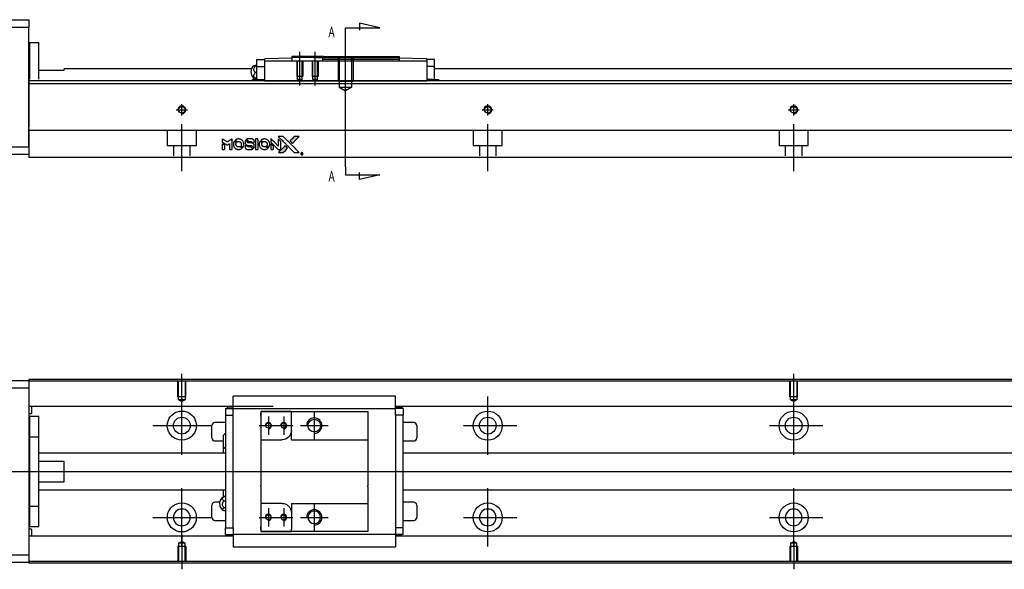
# Model space of a CAD drawing. Header units: millimetres. Extents: x -295 to 3135, y -1402 to 860.
# Tile 7 of 31: x -26 to 296, y -1041 to -862. Entities that reach past the tile are written whole.
import ezdxf
from ezdxf.lldxf.tags import DXFTag

# ---------------------------------------------------------------- set-up
doc = ezdxf.new("R2010")
doc.units = ezdxf.units.MM
doc.layers.get('0').update_dxf_attribs({"linetype": 'CONTINUOUS'})
doc.styles.add('CHN', font='Microsoft JhengHei.ttf')
tags = doc.linetypes.add('DASHED', pattern=[25.72, 12.86, -12.86]).pattern_tags.tags
tags[6:7] = [DXFTag(74, 4), DXFTag(75, 0), DXFTag(340, '0'), DXFTag(46, 0.0), DXFTag(50, 0.0), DXFTag(44, 0.0), DXFTag(45, 0.0)]
tags[4:5] = [DXFTag(74, 4), DXFTag(75, 0), DXFTag(340, '0'), DXFTag(46, 0.0), DXFTag(50, 0.0), DXFTag(44, 0.0), DXFTag(45, 0.0)]
tags = doc.linetypes.add('HIDDEN', pattern=[0.5, 0.25, -0.25]).pattern_tags.tags
tags[6:7] = [DXFTag(74, 4), DXFTag(75, 0), DXFTag(340, '0'), DXFTag(46, 0.0), DXFTag(50, 0.0), DXFTag(44, 0.0), DXFTag(45, 0.0)]
tags[4:5] = [DXFTag(74, 4), DXFTag(75, 0), DXFTag(340, '0'), DXFTag(46, 0.0), DXFTag(50, 0.0), DXFTag(44, 0.0), DXFTag(45, 0.0)]

# ---------------------------------------------------------------- blocks, each defined once
blk = doc.blocks.new('MosionX logo(完整正式版)')
h = blk.add_hatch(color=22)
h.dxf.hatch_style = 1
h.paths.add_polyline_path([(-1416, 1831), (-1517, 1831), (-1619, 1831), (-1707, 1742, 0.000288), (-1740, 1709, 0.000479), (-1769, 1680, 0.000013), (-1794, 1654, 0.197177), (-1794, 1654, 0.197497), (-1794, 1653, 0.00004), (-1779, 1638, 0.000834), (-1763, 1622, 0.000506), (-1744, 1603), (-1694, 1552), (-1555, 1692)])
h.paths.add_polyline_path([(-1892, 1355), (-1942, 1405, 0.000476), (-1962, 1424, 0.000789), (-1978, 1441, 0.000035), (-1993, 1455, 0.19758), (-1993, 1456, 0.198396), (-1994, 1455, 0.000019), (-2014, 1435, 0.000582), (-2036, 1413, 0.000351), (-2062, 1387, 0.000108), (-2174, 1275, 0.000692), (-2230, 1218, 0.000077), (-2269, 1179, 0.197527), (-2269, 1178, 0.410181), (-2269, 1177, 0.000493), (-2248, 1177, 0.002424), (-2219, 1177, 0.000529), (-2169, 1177), (-2070, 1177), (-1981, 1266)])
at = {"color": 22}
for points in [[(-4562, 1668), (-4562, 1603), (-4545, 1592, -0.000297), (-4534, 1586, -0.000037), (-4510, 1571, -0.000043), (-4482, 1554, -0.000036), (-4452, 1535, 0.000044), (-4422, 1517, 0.000063), (-4396, 1501, 0.000035), (-4374, 1488, 0.0009), (-4368, 1484), (-4360, 1479), (-4348, 1486, 0.001175), (-4342, 1490, 0.000208), (-4329, 1498, 0.000225), (-4315, 1506, 0.000203), (-4300, 1516, -0.000711), (-4286, 1525, -0.001119), (-4274, 1532, -0.000263), (-4263, 1539, -0.04589), (-4262, 1539, -0.519312), (-4261, 1539, -0.001914), (-4261, 1521, -0.003124), (-4260, 1493, -0.000285), (-4260, 1421), (-4260, 1303), (-4219, 1303, 0.001727), (-4189, 1303, 0.025279), (-4179, 1303, 0.073886), (-4173, 1305, 0.07426), (-4167, 1308, 0.03264), (-4166, 1310, 0.01784), (-4164, 1311, 0.017712), (-4163, 1313, 0.026854), (-4162, 1315), (-4160, 1319), (-4160, 1526), (-4159, 1733), (-4162, 1731, -0.004595), (-4163, 1730, -0.00016), (-4169, 1726, -0.000298), (-4177, 1722, -0.000208), (-4185, 1717, 0.000986), (-4210, 1701, 0.00025), (-4250, 1676, 0.000268), (-4292, 1650, 0.000436), (-4329, 1627, -0.002932), (-4341, 1619, -0.004718), (-4351, 1613, -0.001113), (-4360, 1608, -0.227179), (-4361, 1608, -0.045982), (-4362, 1608, -0.000145), (-4374, 1616, -0.000825), (-4387, 1624, -0.000517), (-4403, 1634, 0.000056), (-4458, 1668, 0.000289), (-4488, 1687, 0.000481), (-4511, 1701, 0.000418), (-4535, 1715), (-4562, 1732)], [(-4068, 1643, 0.064158), (-4094, 1594, 0.06356), (-4108, 1539, 0.064004), (-4107, 1483, 0.066747), (-4091, 1429, 0.04321), (-4073, 1396, 0.044737), (-4050, 1367, 0.044901), (-4021, 1342, 0.044184), (-3989, 1323, 0.026293), (-3965, 1313, 0.033344), (-3941, 1306, 0.033227), (-3917, 1303, 0.025815), (-3890, 1302, 0.023119), (-3864, 1304, 0.031044), (-3841, 1308, 0.031337), (-3819, 1315, 0.024258), (-3796, 1325, 0.015622), (-3788, 1329, 0.008495), (-3778, 1335, 0.008415), (-3769, 1341, 0.020814), (-3763, 1346), (-3760, 1348), (-3791, 1379, 0.002843), (-3814, 1403, 0.033917), (-3823, 1411, 0.087906), (-3831, 1414, 0.073302), (-3839, 1416, 0.022047), (-3843, 1415, 0.026465), (-3847, 1415, 0.022233), (-3851, 1414, 0.009985), (-3857, 1412, -0.039011), (-3876, 1407, -0.044398), (-3896, 1406, -0.045096), (-3915, 1408, -0.04265), (-3934, 1413, -0.071154), (-3961, 1428, -0.068827), (-3983, 1450, -0.068713), (-3998, 1476, -0.070507), (-4005, 1506, -0.028605), (-4006, 1519, -0.031418), (-4005, 1531, -0.031044), (-4002, 1544, -0.02668), (-3998, 1556, 0.038913), (-3996, 1564, 0.043732), (-3995, 1571, 0.047754), (-3995, 1578, 0.075756), (-3997, 1583, 0.07294), (-3999, 1586, 0.003456), (-4006, 1594, 0.005023), (-4017, 1605, 0.002422), (-4030, 1619, 0.000819), (-4042, 1631, 0.001349), (-4053, 1641, 0.0001), (-4062, 1650, 0.205335), (-4062, 1651, 0.219821), (-4063, 1650, 0.002494), (-4064, 1648, 0.007089), (-4066, 1646, 0.004494)], [(-3917, 1731, 0.024131), (-3935, 1728, 0.022344), (-3954, 1723, 0.021883), (-3972, 1717, 0.020884), (-3990, 1709, 0.010669), (-4000, 1703, 0.010389), (-4011, 1697, 0.010913), (-4020, 1692, 0.022227), (-4026, 1687), (-4029, 1685), (-3996, 1653, 0.002452), (-3984, 1640, 0.003628), (-3972, 1630, 0.001662), (-3963, 1621, 0.070159), (-3960, 1619, 0.047671), (-3958, 1618, 0.018624), (-3956, 1618, 0.017921), (-3953, 1617, 0.018804), (-3950, 1617, 0.018255), (-3946, 1617, 0.041312), (-3943, 1617, 0.037164), (-3939, 1618, 0.012342), (-3935, 1620, -0.015101), (-3924, 1624, -0.035998), (-3916, 1626, -0.033244), (-3907, 1627, -0.011249), (-3894, 1627, -0.004059), (-3883, 1627, -0.019693), (-3877, 1627, -0.027943), (-3872, 1626, -0.014411), (-3866, 1624, -0.033089), (-3851, 1619, -0.033887), (-3838, 1613, -0.034021), (-3825, 1604, -0.033942), (-3814, 1594, -0.02816), (-3804, 1582, -0.035032), (-3796, 1570, -0.035269), (-3790, 1557, -0.029196), (-3785, 1543, -0.037862), (-3782, 1526, -0.043657), (-3782, 1510, -0.043064), (-3784, 1494, -0.035184), (-3790, 1477, 0.033699), (-3792, 1470, 0.052815), (-3793, 1463, 0.059167), (-3793, 1456, 0.058972), (-3791, 1450, 0.059208), (-3788, 1445, 0.021125), (-3783, 1439, 0.008691), (-3773, 1429, 0.000851), (-3749, 1405, 0.001873), (-3736, 1393, 0.013884), (-3730, 1387, 0.022355), (-3726, 1385, 0.341453), (-3725, 1385, 0.073011), (-3722, 1388, 0.004587), (-3714, 1399, 0.00748), (-3707, 1411, 0.016837), (-3702, 1420, 0.028606), (-3692, 1443, 0.031352), (-3685, 1465, 0.031004), (-3681, 1489, 0.0268), (-3680, 1514, 0.026698), (-3681, 1541, 0.03002), (-3686, 1566, 0.030357), (-3693, 1590, 0.028554), (-3703, 1614, 0.062944), (-3732, 1658, 0.062206), (-3772, 1694, 0.062448), (-3819, 1719, 0.064355), (-3870, 1731, 0.017377), (-3880, 1731, 0.008369), (-3893, 1731, 0.008367), (-3907, 1731, 0.01757)], [(-3610, 1675, 0.023289), (-3616, 1665, 0.026845), (-3621, 1655, 0.026047), (-3626, 1644, 0.019751), (-3629, 1631, 0.013249), (-3631, 1624, 0.025169), (-3631, 1618, 0.016532), (-3632, 1611, 0.002937), (-3632, 1598, 0.003317), (-3632, 1586, 0.011808), (-3631, 1578, 0.01777), (-3631, 1572, 0.021476), (-3630, 1567, 0.04325), (-3623, 1544, 0.045753), (-3612, 1523, 0.04649), (-3598, 1505, 0.047672), (-3581, 1490, 0.025315), (-3573, 1485, 0.015208), (-3564, 1480, 0.01512), (-3554, 1476, 0.022488), (-3546, 1473, 0.027857), (-3532, 1469, 0.034138), (-3519, 1467, 0.014286), (-3499, 1467, 0.00124), (-3449, 1467, -0.00103), (-3418, 1467, -0.002552), (-3396, 1466, -0.001594), (-3379, 1466, -0.047676), (-3374, 1466, -0.085307), (-3367, 1463, -0.097789), (-3361, 1457, -0.085947), (-3357, 1450, -0.051339), (-3356, 1440, 0.014634), (-3355, 1436, 0.015028), (-3355, 1433, 0.014927), (-3354, 1430, 0.059415), (-3353, 1429, 0.070595), (-3351, 1425, 0.00028), (-3315, 1389, 0.000111), (-3279, 1352, 0.200239), (-3277, 1352, 0.268906), (-3276, 1352, 0.001866), (-3271, 1361, 0.007532), (-3267, 1370, 0.017818), (-3263, 1376, 0.013256), (-3261, 1383, 0.011636), (-3258, 1391, 0.011528), (-3256, 1399, 0.012303), (-3254, 1407, 0.0423), (-3252, 1419, 0.013657), (-3252, 1437, 0.013857), (-3252, 1455, 0.037428), (-3254, 1468, 0.014927), (-3256, 1477, 0.0122), (-3259, 1486, 0.012518), (-3262, 1494, 0.023062), (-3265, 1501, 0.065961), (-3281, 1525, 0.06055), (-3304, 1545, 0.059676), (-3331, 1559, 0.060497), (-3360, 1567, 0.025683), (-3367, 1567, 0.001528), (-3386, 1567, 0.002124), (-3410, 1568, 0.001173), (-3439, 1568, -0.000809), (-3490, 1568, -0.017164), (-3506, 1568, -0.063931), (-3514, 1570, -0.108429), (-3520, 1573, -0.052941), (-3523, 1577, -0.063675), (-3525, 1582, -0.050562), (-3526, 1587, -0.020337), (-3527, 1595, 0.009897), (-3528, 1599, 0.016482), (-3528, 1603, 0.019019), (-3529, 1606, 0.06043), (-3530, 1608, 0.076267), (-3533, 1613, 0.00054), (-3566, 1646, 0.000307), (-3601, 1680, 0.142594), (-3604, 1681, 0.232419), (-3604, 1681, 0.022995), (-3606, 1680, 0.024627), (-3608, 1678, 0.015407)], [(-3516, 1731, 0.018538), (-3522, 1730, 0.010695), (-3530, 1729, 0.01068), (-3538, 1727, 0.017678), (-3544, 1725, 0.013849), (-3551, 1722, 0.011814), (-3559, 1719, 0.004513), (-3566, 1716, 0.290035), (-3566, 1715, 0.196418), (-3566, 1714, 0.000124), (-3554, 1702, 0.001477), (-3540, 1688, 0.000898), (-3524, 1671), (-3481, 1629), (-3427, 1628, -0.001471), (-3387, 1628, -0.028714), (-3374, 1627, -0.097073), (-3367, 1625, -0.084199), (-3361, 1620, -0.042698), (-3359, 1616, -0.053912), (-3357, 1612, -0.051004), (-3356, 1608, -0.032967), (-3355, 1602, 0.00807), (-3355, 1600, 0.003023), (-3355, 1596, 0.002994), (-3355, 1592, 0.003629), (-3355, 1588), (-3354, 1579), (-3313, 1579, 0.001618), (-3293, 1579, 0.005206), (-3280, 1579, 0.00535), (-3271, 1579, 0.060675), (-3268, 1580, 0.048484), (-3266, 1581, 0.02389), (-3264, 1582, 0.022812), (-3261, 1584, 0.02462), (-3259, 1586, 0.061781), (-3255, 1591, 0.080179), (-3253, 1596, 0.048561), (-3252, 1604, 0.010021), (-3251, 1619, 0.016602), (-3252, 1638, 0.031409), (-3254, 1653, 0.036474), (-3258, 1666, 0.03439), (-3263, 1679, 0.065928), (-3277, 1699, 0.069066), (-3296, 1715, 0.065697), (-3319, 1725, 0.051559), (-3346, 1731, 0.020904), (-3360, 1731, 0.000451), (-3431, 1731, 0.000419), (-3502, 1732, 0.022759)], [(-3202, 1517), (-3202, 1303), (-3160, 1303), (-3118, 1303), (-3113, 1306, 0.071429), (-3109, 1309, 0.054799), (-3105, 1313, 0.053585), (-3102, 1318, 0.060698), (-3101, 1323, 0.033975), (-3100, 1332, 0.000112), (-3100, 1441, 0.000726), (-3100, 1548, 0.001084), (-3101, 1641), (-3102, 1732), (-3152, 1732), (-3202, 1732)], [(-3011, 1643, 0.018008), (-3017, 1634, 0.009842), (-3023, 1622, 0.009807), (-3030, 1610, 0.015716), (-3035, 1599, 0.048467), (-3047, 1561, 0.045841), (-3052, 1520, 0.046006), (-3049, 1479, 0.049638), (-3039, 1441, 0.064819), (-3012, 1391, 0.06695), (-2974, 1350, 0.066691), (-2926, 1320, 0.063505), (-2872, 1304, 0.03135), (-2858, 1302, 0.010439), (-2837, 1302, 0.010391), (-2817, 1302, 0.032408), (-2803, 1304, 0.015696), (-2787, 1307, 0.018095), (-2771, 1312, 0.018551), (-2757, 1317, 0.018352), (-2743, 1323, 0.015568), (-2733, 1328, 0.009832), (-2723, 1334, 0.009795), (-2713, 1341, 0.023727), (-2706, 1346), (-2703, 1348), (-2734, 1379, 0.001528), (-2751, 1397, 0.010022), (-2760, 1406, 0.019586), (-2766, 1411, 0.061865), (-2771, 1413, 0.055054), (-2777, 1415, 0.061607), (-2784, 1416, 0.048725), (-2792, 1415, 0.020221), (-2802, 1412, -0.017722), (-2813, 1409, -0.02685), (-2822, 1407, -0.02759), (-2832, 1406, -0.020233), (-2843, 1406, -0.04793), (-2864, 1409, -0.048386), (-2883, 1416, -0.047866), (-2901, 1426, -0.044964), (-2917, 1440, -0.04333), (-2931, 1457, -0.050921), (-2941, 1475, -0.051473), (-2946, 1495, -0.0459), (-2948, 1516, -0.019014), (-2948, 1526, -0.024114), (-2947, 1535, -0.025081), (-2945, 1544, -0.023892), (-2942, 1553, 0.008624), (-2939, 1560, 0.026486), (-2938, 1564, 0.035074), (-2937, 1568, 0.02756), (-2937, 1573, 0.087163), (-2939, 1580, 0.073291), (-2942, 1587, 0.028074), (-2951, 1596, 0.002594), (-2973, 1619), (-3005, 1651)], [(-2860, 1730, 0.023681), (-2878, 1728, 0.022402), (-2896, 1723, 0.021929), (-2914, 1717, 0.020503), (-2931, 1709, 0.013745), (-2941, 1704, 0.009767), (-2952, 1698, 0.009658), (-2962, 1691, 0.027804), (-2968, 1687), (-2971, 1685), (-2939, 1653, 0.002053), (-2924, 1638, 0.006738), (-2914, 1628, 0.007826), (-2907, 1622, 0.063909), (-2903, 1619, 0.061532), (-2897, 1617, 0.068674), (-2891, 1617, 0.052072), (-2885, 1618, 0.019648), (-2875, 1621, -0.018366), (-2864, 1624, -0.0288), (-2854, 1626, -0.029061), (-2844, 1627, -0.019155), (-2832, 1627, -0.053809), (-2807, 1624, -0.058833), (-2784, 1615, -0.058566), (-2764, 1601, -0.052525), (-2746, 1582, -0.044733), (-2737, 1566, -0.040573), (-2729, 1547, -0.041123), (-2725, 1529, -0.04951), (-2725, 1511, -0.017369), (-2725, 1502, -0.024255), (-2727, 1495, -0.023787), (-2729, 1487, -0.015798), (-2732, 1479, 0.010631), (-2734, 1474, 0.033653), (-2735, 1470, 0.037806), (-2736, 1467, 0.016307), (-2736, 1462, 0.068179), (-2734, 1453, 0.095747), (-2731, 1446, 0.033418), (-2722, 1436, 0.002133), (-2695, 1409, 0.001452), (-2680, 1395, 0.012393), (-2673, 1388, 0.020479), (-2668, 1385, 0.344362), (-2667, 1385, 0.074287), (-2663, 1388, 0.005454), (-2656, 1400, 0.008391), (-2649, 1412, 0.017097), (-2643, 1422, 0.027375), (-2635, 1442, 0.02835), (-2628, 1463, 0.027723), (-2624, 1485, 0.023913), (-2623, 1509, 0.027047), (-2623, 1537, 0.031685), (-2627, 1563, 0.032425), (-2634, 1588, 0.031013), (-2644, 1612, 0.037914), (-2661, 1641, 0.040153), (-2682, 1667, 0.039834), (-2707, 1688, 0.036173), (-2736, 1707, 0.040752), (-2765, 1719, 0.035885), (-2796, 1728, 0.035491), (-2828, 1731, 0.037615)], [(-2572, 1669), (-2572, 1604), (-2422, 1453), (-2271, 1303), (-2229, 1303, 0.0008), (-2202, 1303, 0.010795), (-2192, 1303, 0.030495), (-2186, 1304, 0.080372), (-2183, 1305, 0.03816), (-2179, 1308, 0.041799), (-2176, 1310, 0.042486), (-2174, 1314, 0.042078), (-2172, 1317, 0.099276), (-2170, 1322, 0.003302), (-2170, 1343, 0.002586), (-2170, 1380, 0.000204), (-2170, 1477), (-2170, 1633), (-2221, 1683), (-2271, 1733), (-2271, 1583), (-2272, 1433), (-2419, 1582, 0.000253), (-2476, 1639, 0.000412), (-2524, 1687, 0.000041), (-2567, 1730, 0.041338), (-2570, 1732), (-2572, 1734)], [(-2150, 1708, -0.000056), (-2089, 1647, -0.000021), (-2004, 1562, -0.000021), (-1911, 1469, -0.000025), (-1823, 1381), (-1619, 1177), (-1518, 1177), (-1417, 1177), (-1553, 1315, 0.000274), (-1619, 1381, 0.000123), (-1705, 1467, 0.000121), (-1797, 1559, 0.000165), (-1879, 1641), (-2068, 1831), (-2170, 1831), (-2272, 1831)], [(-1707, 1742, 0.000288), (-1740, 1709, 0.000479), (-1769, 1680, 0.000013), (-1794, 1654, 0.197177), (-1794, 1654, 0.197497), (-1794, 1653, 0.00004), (-1779, 1638, 0.000836), (-1763, 1622, 0.000505), (-1744, 1603), (-1694, 1552), (-1555, 1692), (-1416, 1831), (-1517, 1831), (-1619, 1831)], [(-4562, 1417), (-4562, 1303), (-4521, 1303, 0.000842), (-4494, 1303, 0.010591), (-4484, 1303, 0.028995), (-4479, 1303, 0.069543), (-4475, 1305, 0.051063), (-4471, 1307, 0.039932), (-4468, 1310, 0.039414), (-4465, 1314, 0.045845), (-4462, 1318, 0.094811), (-4461, 1322, 0.007124), (-4461, 1333, 0.004713), (-4461, 1352, 0.000534), (-4461, 1395), (-4461, 1469), (-4471, 1475, 0.000828), (-4502, 1494, 0.000879), (-4532, 1513, 0.000048), (-4561, 1530, 0.137596), (-4562, 1531, 0.413028), (-4562, 1530, 0.000016), (-4562, 1497, 0.000623), (-4562, 1460, 0.000374)], [(-3615, 1454, 0.065483), (-3620, 1451, 0.053271), (-3625, 1447, 0.052018), (-3628, 1443, 0.0556), (-3631, 1437, 0.036839), (-3632, 1434, 0.026922), (-3632, 1430, 0.016905), (-3633, 1424, 0.004317), (-3633, 1416, 0.016369), (-3632, 1397, 0.029936), (-3630, 1382, 0.03418), (-3627, 1369, 0.031327), (-3621, 1356, 0.046935), (-3612, 1340, 0.054053), (-3600, 1327, 0.053701), (-3585, 1317, 0.045364), (-3568, 1309, 0.032479), (-3552, 1305, 0.03386), (-3537, 1303, 0.013578), (-3512, 1303, 0.001155), (-3450, 1303, 0.000413), (-3396, 1303, 0.005008), (-3375, 1304, 0.013199), (-3364, 1304, 0.033956), (-3355, 1305, 0.013909), (-3347, 1308, 0.010864), (-3337, 1310, 0.010938), (-3329, 1313, 0.028702), (-3323, 1316), (-3318, 1318), (-3362, 1362), (-3405, 1406), (-3455, 1406, -0.001504), (-3477, 1406, -0.00328), (-3493, 1406, -0.001901), (-3506, 1406, -0.061333), (-3510, 1407, -0.063621), (-3514, 1409, -0.048633), (-3518, 1412, -0.046769), (-3522, 1415, -0.047961), (-3525, 1420, -0.02678), (-3526, 1424, -0.050957), (-3527, 1427, -0.029398), (-3528, 1431, -0.00401), (-3528, 1441), (-3529, 1456), (-3569, 1456, 0.001061), (-3593, 1456, 0.009147), (-3604, 1455, 0.020721), (-3611, 1455, 0.051619)], [(-2572, 1416), (-2572, 1303), (-2530, 1303), (-2488, 1303), (-2483, 1306, 0.03146), (-2480, 1308, 0.026444), (-2478, 1310, 0.026444), (-2476, 1312, 0.031457), (-2475, 1314), (-2472, 1319), (-2471, 1375), (-2471, 1431), (-2521, 1481, 0.000745), (-2540, 1499, 0.001228), (-2556, 1515, 0.000087), (-2571, 1529, 0.195134), (-2571, 1530, 0.412117), (-2572, 1529, 0.000048), (-2572, 1496, 0.00109), (-2572, 1460, 0.000653)], [(-2062, 1387, 0.000108), (-2174, 1275, 0.000692), (-2230, 1218, 0.000077), (-2269, 1179, 0.197527), (-2269, 1178, 0.410182), (-2269, 1177, 0.000493), (-2248, 1177, 0.002424), (-2219, 1177, 0.000529), (-2170, 1177), (-2070, 1177), (-1981, 1266), (-1892, 1355), (-1942, 1405, 0.000476), (-1962, 1424, 0.000789), (-1978, 1441, 0.000035), (-1993, 1455, 0.19758), (-1993, 1456, 0.198396), (-1994, 1455, 0.000019), (-2014, 1435, 0.000582), (-2036, 1413, 0.000351)], [(-1319, 1173, 0.082374), (-1332, 1167, 0.083404), (-1342, 1157, 0.082663), (-1349, 1145, 0.07897), (-1351, 1130, 0.084941), (-1349, 1114, 0.08953), (-1341, 1100, 0.090743), (-1329, 1090, 0.090193), (-1313, 1085, 0.10067), (-1296, 1085, 0.099454), (-1281, 1093, 0.097736), (-1269, 1106, 0.09365), (-1263, 1122, 0.07584), (-1263, 1135, 0.068415), (-1267, 1148, 0.068328), (-1274, 1159, 0.075277), (-1283, 1168, 0.059367), (-1291, 1172, 0.048986), (-1300, 1174, 0.048519), (-1310, 1174, 0.055347)], [(-1325, 1129), (-1325, 1104), (-1322, 1104), (-1319, 1104), (-1319, 1114), (-1319, 1125), (-1313, 1125), (-1306, 1126), (-1302, 1119, -0.003356), (-1300, 1116, -0.002757), (-1298, 1113, -0.002784), (-1296, 1110, -0.007382), (-1295, 1108, 0.019487), (-1294, 1105, 0.098302), (-1293, 1104, 0.116932), (-1291, 1104, 0.032798), (-1289, 1104), (-1285, 1104), (-1288, 1108, 0.005748), (-1289, 1111, 0.002522), (-1291, 1114, 0.002495), (-1293, 1117, 0.00334), (-1295, 1120), (-1299, 1126), (-1296, 1128, 0.066516), (-1292, 1130, 0.085926), (-1290, 1133, 0.082934), (-1289, 1137, 0.05747), (-1289, 1141, 0.023576), (-1289, 1144, 0.043538), (-1289, 1146, 0.050891), (-1290, 1148, 0.049897), (-1291, 1149, 0.067884), (-1295, 1152, 0.077412), (-1298, 1154, 0.049266), (-1304, 1154, 0.012208), (-1313, 1155), (-1325, 1155)], [(-1298, 1147, -0.120545), (-1296, 1144, -0.09136), (-1295, 1141, -0.087576), (-1296, 1137, -0.098026), (-1297, 1134, -0.079907), (-1299, 1133, -0.087697), (-1300, 1132, -0.041371), (-1303, 1132, -0.005557), (-1309, 1132), (-1319, 1131), (-1319, 1140), (-1319, 1149), (-1310, 1149, -0.007471), (-1305, 1149, -0.035301), (-1302, 1148, -0.060486), (-1300, 1148, -0.063546)]]:
    blk.add_lwpolyline(points, format="xyb", close=True, dxfattribs=at)

msp = doc.modelspace()

# ---------------------------------------------------------------- linework, layer by layer
at = {"linetype": 'Continuous'}
for p, q in [((-81.71, -861.65), (-22.71, -861.65)), ((-22.71, -861.65), (-22.71, -864.15)), ((-22.71, -864.15), (-81.71, -864.15)), ((-22.71, -903.15), (-22.71, -864.15)), ((-22.41, -869.15), (-19.41, -869.15)), ((-22.41, -881.1), (-22.41, -869.15)), ((-22.41, -869.15), (-19.41, -869.15)), ((-22.41, -881.1), (-22.41, -869.15)), ((-19.41, -881.1), (-19.41, -869.15)), ((-19.41, -881.1), (-19.41, -869.15)), ((-22.41, -872.4), (-22.71, -872.4)), ((-22.41, -872.4), (-22.71, -872.4)), ((51.84, -876.9), (51.84, -874.7)), ((51.84, -874.7), (54.34, -874.7)), ((54.34, -874.7), (54.34, -874.63)), ((54.34, -874.7), (54.34, -875.2)), ((54.34, -875.2), (54.34, -879.7)), ((107.34, -875.2), (54.34, -875.2)), ((63.34, -874.2), (54.53, -874.43)), ((73.64, -873.7), (63.34, -873.7)), ((63.34, -874), (63.34, -873.7)), ((63.34, -874.2), (63.34, -874)), ((70.34, -874), (63.34, -874)), ((63.34, -875.2), (63.34, -874.2)), ((70.34, -874), (73.34, -874)), ((73.64, -873.7), (73.34, -874)), ((73.34, -874.7), (73.34, -874)), ((98.34, -874.7), (73.34, -874.7)), ((73.34, -875.2), (73.34, -874.7)), ((73.64, -873.7), (98.34, -873.7)), ((98.34, -873.7), (98.34, -874.7)), ((107.14, -874.43), (98.34, -874.2)), ((98.34, -874.7), (98.34, -875.2)), ((107.34, -874.63), (107.34, -874.7)), ((107.34, -874.7), (107.34, -875.2)), ((109.84, -874.7), (107.34, -874.7)), ((107.34, -875.2), (107.34, -879.7)), ((109.84, -876.9), (109.84, -874.7)), ((-19.41, -878.15), (-11.21, -878.15)), ((50.05, -877.7), (-11.21, -877.7)), ((-11.21, -878.15), (-11.21, -877.7)), ((51.38, -876.59), (51.84, -876.59)), ((51.84, -876.83), (51.38, -876.83)), ((51.84, -876.9), (54.34, -876.9)), ((51.84, -880.2), (51.84, -876.9)), ((107.34, -876.9), (107.34, -880.17)), ((109.84, -876.9), (107.34, -876.9)), ((109.84, -880.2), (109.84, -876.9)), ((377.29, -877.7), (109.84, -877.7)), ((110.11, -877.7), (109.84, -877.7)), ((76.54, -881.65), (-22.71, -881.65)), ((50.45, -881.2), (50.34, -881.2)), ((50.34, -881.65), (50.34, -881.2)), ((52.15, -881.2), (50.45, -881.2)), ((50.45, -881.2), (50.45, -881.65)), ((51.84, -878.93), (51.38, -878.93)), ((51.84, -880.81), (51.38, -880.81)), ((51.84, -881.2), (51.84, -880.2)), ((52.15, -881.2), (54.34, -881.2)), ((52.15, -881.2), (52.15, -881.65)), ((54.34, -879.7), (54.34, -881.46)), ((54.34, -881.46), (54.34, -881.63)), ((54.34, -881.63), (107.34, -881.63)), ((54.34, -881.63), (54.34, -881.65)), ((377.29, -881.65), (76.54, -881.65)), ((107.34, -880.17), (107.34, -881.46)), ((109.18, -881.2), (107.34, -881.2)), ((107.34, -881.46), (107.34, -881.62)), ((107.34, -881.63), (107.34, -881.65)), ((109.18, -881.2), (111.22, -881.2)), ((109.18, -881.2), (109.18, -881.65)), ((109.84, -881.2), (109.84, -880.2)), ((111.22, -881.2), (111.34, -881.2)), ((111.22, -881.2), (111.22, -881.65)), ((111.34, -881.65), (111.34, -881.2)), ((377.29, -882.65), (-22.71, -882.65)), ((-22.71, -897.3), (-22.71, -904.1)), ((72.38, -897.85), (-22.71, -897.85)), ((377.29, -897.85), (72.38, -897.85)), ((-37.71, -903.15), (-22.71, -903.15)), ((-22.71, -904.1), (-22.71, -906.65)), ((-22.71, -905.65), (-37.71, -905.65)), ((70.13, -906.65), (-22.71, -906.65)), ((377.29, -906.65), (70.13, -906.65)), ((-81.71, -979.56), (-22.71, -979.56)), ((59.43, -979.27), (-22.71, -979.27)), ((-22.71, -979.27), (-22.71, -979.56)), ((-22.71, -979.56), (-22.71, -982.06)), ((59.3, -979.77), (-22.71, -979.77)), ((477.29, -979.77), (59.3, -979.77)), ((477.29, -979.27), (59.43, -979.27)), ((-22.71, -982.06), (-81.71, -982.06)), ((-22.71, -982.06), (-22.71, -1036.56)), ((44.09, -988.41), (44.09, -984.71)), ((97.09, -984.71), (44.09, -984.71)), ((97.09, -984.71), (44.09, -984.71)), ((97.09, -984.84), (97.09, -984.71)), ((97.09, -988.41), (97.09, -984.84)), ((57.16, -988.09), (-22.71, -988.09)), ((-21.71, -990.18), (-21.71, -988.09)), ((44.09, -988.09), (40.72, -988.09)), ((42.24, -988.54), (42.24, -988.09)), ((477.29, -988.09), (97.09, -988.09)), ((100.45, -988.09), (97.09, -988.09)), ((99.27, -988.44), (99.27, -988.09)), ((-22.71, -990.38), (-21.91, -990.38)), ((-19.41, -991.31), (-22.41, -991.31)), ((-19.41, -991.31), (-22.41, -991.31)), ((-22.41, -998), (-22.41, -991.31)), ((-22.41, -998), (-22.41, -991.31)), ((-19.41, -998), (-19.41, -991.31)), ((-19.41, -998), (-19.41, -991.31)), ((41.59, -988.74), (41.59, -990.94)), ((41.59, -988.74), (44.09, -988.74)), ((41.59, -990.94), (44.09, -990.94)), ((41.59, -990.94), (41.59, -1027.69)), ((42.24, -988.54), (44.09, -988.54)), ((44.09, -988.74), (44.09, -988.41)), ((44.09, -989.74), (44.09, -988.74)), ((44.09, -988.74), (97.09, -988.74)), ((44.09, -990.94), (44.09, -989.74)), ((44.09, -991.42), (44.09, -990.94)), ((44.09, -991.42), (44.09, -990.98)), ((53.09, -989.74), (53.09, -991.24)), ((63.09, -989.74), (53.09, -989.74)), ((53.09, -989.74), (63.09, -989.74)), ((53.09, -991.24), (53.09, -990.24)), ((53.09, -991.24), (53.09, -998.92)), ((63.09, -989.74), (88.09, -989.74)), ((63.09, -990.44), (63.09, -989.74)), ((63.09, -995.92), (63.09, -990.44)), ((88.09, -989.74), (88.09, -990.74)), ((88.09, -990.74), (88.09, -998.62)), ((97.09, -988.74), (97.09, -988.41)), ((99.27, -988.44), (97.09, -988.44)), ((99.59, -988.74), (97.09, -988.74)), ((97.09, -989.74), (97.09, -988.74)), ((97.09, -990.94), (97.09, -989.74)), ((97.09, -990.94), (97.09, -991.42)), ((99.59, -990.94), (97.09, -990.94)), ((97.09, -990.98), (97.09, -991.42)), ((99.59, -988.74), (99.59, -990.94)), ((99.59, -1027.69), (99.59, -990.94)), ((37.09, -998.31), (37.09, -994.31)), ((41.59, -993.31), (38.09, -993.31)), ((44.09, -1027.21), (44.09, -991.42)), ((97.09, -991.42), (97.09, -1027.21)), ((103.09, -993.31), (99.59, -993.31)), ((104.09, -994.31), (104.09, -998.31)), ((40.94, -1001.23), (40.94, -997.38)), ((63.09, -998.92), (63.09, -995.92)), ((-22.41, -998.56), (-22.71, -998.56)), ((-22.41, -998.56), (-22.71, -998.56)), ((-22.41, -1020.63), (-22.41, -998)), ((-22.41, -998), (-19.41, -998)), ((-22.41, -1020.63), (-22.41, -998)), ((-19.41, -1020.63), (-19.41, -998)), ((-19.41, -1020.63), (-19.41, -998)), ((38.09, -999.31), (40.94, -999.31)), ((53.09, -998.92), (53.09, -1004.31)), ((53.09, -998.92), (60.09, -998.92)), ((63.09, -998.92), (88.09, -998.92)), ((88.09, -998.62), (88.09, -998.92)), ((88.09, -998.92), (88.09, -1004.31)), ((99.59, -999.31), (103.09, -999.31)), ((41.59, -1003.31), (-19.41, -1003.31)), ((40.94, -1003.31), (40.94, -1001.23)), ((40.94, -1003.31), (40.94, -1001.23)), ((40.94, -1003.31), (40.94, -1001.23)), ((477.29, -1003.31), (99.59, -1003.31)), ((-11.21, -1006), (-19.41, -1006)), ((-11.21, -1012.63), (-11.21, -1006)), ((53.09, -1004.31), (53.09, -1004.61)), ((53.09, -1004.61), (53.09, -1014.01)), ((88.09, -1004.31), (88.09, -1004.61)), ((88.09, -1004.61), (88.09, -1014.01)), ((-19.41, -1012.63), (-11.21, -1012.63)), ((-19.41, -1015.31), (41.59, -1015.31)), ((40.94, -1017.64), (40.94, -1015.31)), ((53.09, -1014.31), (53.09, -1014.01)), ((53.09, -1014.31), (53.09, -1019.71)), ((88.09, -1014.31), (88.09, -1014.01)), ((88.09, -1014.31), (88.09, -1019.71)), ((99.59, -1015.31), (477.29, -1015.31)), ((-22.71, -1020.06), (-22.41, -1020.06)), ((-22.71, -1020.06), (-22.41, -1020.06)), ((39.64, -1019.31), (38.09, -1019.31)), ((41.59, -1017.52), (41.13, -1017.52)), ((41.13, -1018.87), (41.59, -1018.87)), ((60.09, -1019.71), (53.09, -1019.71)), ((53.09, -1019.71), (53.09, -1027.39)), ((63.09, -1019.71), (63.09, -1022.71)), ((63.09, -1019.71), (88.09, -1019.71)), ((88.09, -1020.01), (88.09, -1019.71)), ((88.09, -1020.01), (88.09, -1027.89)), ((103.09, -1019.31), (99.59, -1019.31)), ((-22.41, -1020.63), (-19.41, -1020.63)), ((-22.41, -1027.31), (-22.41, -1020.63)), ((-22.41, -1027.31), (-22.41, -1020.63)), ((-19.41, -1027.31), (-19.41, -1020.63)), ((-19.41, -1027.31), (-19.41, -1020.63)), ((37.09, -1024.31), (37.09, -1020.31)), ((41.59, -1021.17), (41.13, -1021.17)), ((41.59, -1022.11), (41.13, -1022.11)), ((63.09, -1022.71), (63.09, -1028.19)), ((104.09, -1020.31), (104.09, -1024.31)), ((38.09, -1025.31), (41.59, -1025.31)), ((99.59, -1025.31), (103.09, -1025.31)), ((-21.91, -1028.15), (-22.71, -1028.15)), ((-22.41, -1027.31), (-19.41, -1027.31)), ((-22.41, -1027.31), (-19.41, -1027.31)), ((-21.71, -1030.44), (-21.71, -1028.35)), ((41.59, -1029.89), (41.59, -1027.69)), ((41.59, -1027.69), (44.09, -1027.69)), ((41.59, -1029.89), (44.09, -1029.89)), ((44.09, -1027.69), (44.09, -1027.21)), ((44.09, -1027.65), (44.09, -1027.21)), ((44.09, -1027.69), (44.09, -1028.89)), ((44.09, -1028.89), (44.09, -1029.89)), ((44.09, -1029.89), (44.09, -1030.22)), ((97.09, -1029.89), (44.09, -1029.89)), ((53.09, -1027.39), (53.09, -1028.89)), ((53.09, -1028.39), (53.09, -1027.39)), ((53.09, -1028.89), (63.09, -1028.89)), ((63.09, -1028.89), (53.09, -1028.89)), ((63.09, -1028.89), (63.09, -1028.19)), ((88.09, -1028.89), (63.09, -1028.89)), ((88.09, -1027.89), (88.09, -1028.89)), ((97.09, -1027.21), (97.09, -1027.65)), ((97.09, -1027.21), (97.09, -1027.69)), ((97.09, -1027.69), (97.09, -1028.89)), ((99.59, -1027.69), (97.09, -1027.69)), ((97.09, -1028.89), (97.09, -1029.89)), ((99.59, -1029.89), (97.09, -1029.89)), ((97.09, -1029.89), (97.09, -1030.22)), ((99.59, -1029.89), (99.59, -1027.69)), ((44.09, -1030.44), (-22.71, -1030.44)), ((44.09, -1030.44), (41.05, -1030.44)), ((41.9, -1030.19), (44.09, -1030.19)), ((41.9, -1030.19), (41.9, -1030.44)), ((44.09, -1030.22), (44.09, -1033.79)), ((98.93, -1030.09), (97.09, -1030.09)), ((97.09, -1030.22), (97.09, -1033.79)), ((477.29, -1030.44), (97.09, -1030.44)), ((100.13, -1030.44), (97.09, -1030.44)), ((98.93, -1030.09), (98.93, -1030.44)), ((44.09, -1033.79), (44.09, -1033.92)), ((44.09, -1033.92), (97.09, -1033.92)), ((44.09, -1033.92), (97.09, -1033.92)), ((97.09, -1033.79), (97.09, -1033.92)), ((-81.71, -1036.56), (-22.71, -1036.56)), ((-22.71, -1039.06), (-81.71, -1039.06)), ((-22.71, -1036.56), (-22.71, -1039.06)), ((44.17, -1038.77), (-22.71, -1038.77)), ((-22.71, -1039.06), (-22.71, -1039.27)), ((44.04, -1039.27), (-22.71, -1039.27)), ((477.29, -1039.27), (44.04, -1039.27)), ((477.29, -1038.77), (44.17, -1038.77))]:
    msp.add_line(p, q, dxfattribs=at)
for p, q in [((80.84, -864.26), (91.99, -864.26)), ((80.84, -866.9), (80.84, -864.26)), ((91.99, -864.26), (85.4, -862.83)), ((85.4, -862.83), (85.4, -865.06)), ((80.84, -909.77), (80.84, -866.9)), ((65.84, -883.2), (65.84, -872.2)), ((70.84, -883.2), (70.84, -872.2)), ((80.84, -886.7), (80.84, -870.7)), ((80.84, -909.77), (80.84, -912.4)), ((80.84, -912.4), (91.99, -912.4)), ((85.4, -913.84), (85.4, -911.61)), ((91.99, -912.4), (85.4, -913.84)), ((27.29, -988.48), (27.29, -977.36)), ((227.29, -986.48), (227.29, -977.36)), ((27.29, -1003.84), (27.29, -984.79)), ((127.29, -1003.84), (127.29, -984.79)), ((227.29, -1003.84), (227.29, -984.79)), ((55.59, -991.31), (55.59, -997.31)), ((60.59, -991.31), (60.59, -997.31)), ((70.59, -989.81), (70.59, -998.81)), ((17.76, -994.31), (36.81, -994.31)), ((52.59, -994.31), (58.59, -994.31)), ((57.59, -994.31), (63.59, -994.31)), ((66.09, -994.31), (75.09, -994.31)), ((119.34, -994.31), (136.81, -994.31)), ((219.34, -994.31), (236.81, -994.31)), ((-61.71, -1009.31), (51.72, -1009.31)), ((51.72, -1009.31), (493.29, -1009.31)), ((27.29, -1033.84), (27.29, -1014.79)), ((127.29, -1033.84), (127.29, -1014.79)), ((227.29, -1033.84), (227.29, -1014.79)), ((70.59, -1019.81), (70.59, -1028.81)), ((55.59, -1021.31), (55.59, -1027.31)), ((60.59, -1021.31), (60.59, -1027.31)), ((17.76, -1024.31), (36.81, -1024.31)), ((52.59, -1024.31), (58.59, -1024.31)), ((57.59, -1024.31), (63.59, -1024.31)), ((66.09, -1024.31), (75.09, -1024.31)), ((119.34, -1024.31), (136.81, -1024.31)), ((219.34, -1024.31), (236.81, -1024.31)), ((27.29, -1030.15), (27.29, -1041.27)), ((227.29, -1032.15), (227.29, -1041.27))]:
    msp.add_line(p, q)
at = {"linetype": 'DASHED'}
for p, q in [((51.84, -874.7), (51.84, -874.7)), ((54.34, -874.7), (54.34, -874.7)), ((54.34, -874.8), (54.34, -874.8)), ((54.34, -875.2), (54.34, -876.9)), ((107.34, -874.7), (107.34, -874.7)), ((107.34, -874.8), (107.34, -874.8)), ((107.34, -875.2), (107.34, -876.9)), ((109.84, -874.7), (109.84, -874.7)), ((-22.71, -881.1), (-22.71, -882.1)), ((-22.71, -882.1), (-22.71, -896.8)), ((-22.71, -903.15), (-22.71, -905.65)), ((-22.71, -979.56), (-22.71, -979.77)), ((-22.71, -979.77), (-22.71, -980.77)), ((-22.71, -980.77), (-22.71, -987.09)), ((-22.71, -987.09), (-22.71, -988.09)), ((-22.71, -988.09), (-22.71, -989.64)), ((-22.71, -989.64), (-22.71, -993.2)), ((44.09, -988.84), (44.09, -988.84)), ((97.09, -988.84), (97.09, -988.84)), ((-22.71, -993.2), (-22.71, -995.11)), ((-22.71, -995.11), (-22.71, -1023.42)), ((40.94, -1017.74), (40.94, -1015.31)), ((40.94, -1017.74), (40.94, -1017.64)), ((-22.71, -1023.42), (-22.71, -1025.34)), ((-22.71, -1025.34), (-22.71, -1028.9)), ((-22.71, -1028.9), (-22.71, -1030.44)), ((44.09, -1029.79), (44.09, -1029.79)), ((97.09, -1029.79), (97.09, -1029.79)), ((-22.71, -1030.44), (-22.71, -1031.44)), ((-22.71, -1031.44), (-22.71, -1037.77)), ((-22.71, -1037.77), (-22.71, -1038.77)), ((-22.71, -1038.77), (-22.71, -1039.06))]:
    msp.add_line(p, q, dxfattribs=at)
at = {"linetype": 'HIDDEN', "ltscale": 3}
for p, q in [((64.84, -875.2), (64.84, -880.2)), ((65.01, -875.2), (65.01, -881.2)), ((66.66, -881.2), (66.66, -875.2)), ((66.84, -875.2), (66.84, -880.2)), ((69.84, -875.2), (69.84, -880.2)), ((70.01, -875.2), (70.01, -881.2)), ((71.66, -881.2), (71.66, -875.2)), ((71.84, -875.2), (71.84, -880.2)), ((73.34, -874), (98.34, -874)), ((78.34, -873.7), (78.34, -881.7)), ((78.77, -873.7), (78.77, -883.7)), ((82.91, -883.7), (82.91, -873.7)), ((83.34, -873.7), (83.34, -881.7)), ((66.84, -880.2), (64.84, -880.2)), ((66.66, -881.2), (65.01, -881.2)), ((65.01, -881.2), (65.84, -881.67)), ((66.66, -881.2), (65.84, -881.67)), ((71.84, -880.2), (69.84, -880.2)), ((71.66, -881.2), (70.01, -881.2)), ((70.01, -881.2), (70.84, -881.67)), ((71.66, -881.2), (70.84, -881.67)), ((78.34, -881.7), (83.34, -881.7)), ((78.77, -883.7), (82.91, -883.7)), ((78.77, -883.7), (80.84, -884.89)), ((82.91, -883.7), (80.84, -884.89))]:
    msp.add_line(p, q, dxfattribs=at)
at = {"ltscale": 0.5}
for p, q in [((25.49, -891.1), (29.09, -891.1)), ((27.29, -892.96), (27.29, -889.3)), ((125.49, -891.1), (129.09, -891.1)), ((127.29, -892.96), (127.29, -889.3)), ((225.49, -891.1), (229.09, -891.1)), ((227.29, -892.96), (227.29, -889.3)), ((27.29, -911.1), (27.29, -895.74)), ((127.29, -911.1), (127.29, -895.74)), ((227.29, -911.1), (227.29, -895.74))]:
    msp.add_line(p, q, dxfattribs=at)
at = {"linetype": 'DASHED', "ltscale": 0.1}
for p, q in [((22.54, -897.85), (22.54, -902.8)), ((32.04, -902.8), (32.04, -897.85)), ((122.54, -897.85), (122.54, -902.8)), ((132.04, -902.8), (132.04, -897.85)), ((222.54, -897.85), (222.54, -902.8)), ((232.04, -902.8), (232.04, -897.85)), ((22.54, -902.8), (32.04, -902.8)), ((24.54, -902.8), (24.54, -906.1)), ((30.04, -906.1), (30.04, -902.8)), ((122.54, -902.8), (132.04, -902.8)), ((124.54, -902.8), (124.54, -906.1)), ((130.04, -906.1), (130.04, -902.8)), ((222.54, -902.8), (232.04, -902.8)), ((224.54, -902.8), (224.54, -906.1)), ((230.04, -906.1), (230.04, -902.8)), ((25.99, -984.86), (25.99, -979.86)), ((26.21, -985.86), (26.21, -979.86)), ((28.36, -979.86), (28.36, -985.86)), ((28.59, -984.86), (28.59, -979.86)), ((225.99, -984.86), (225.99, -979.86)), ((226.21, -985.86), (226.21, -979.86)), ((228.36, -979.86), (228.36, -985.86)), ((228.59, -984.86), (228.59, -979.86)), ((28.59, -984.86), (25.99, -984.86)), ((228.59, -984.86), (225.99, -984.86)), ((28.36, -985.86), (26.21, -985.86)), ((26.21, -985.86), (27.29, -986.48)), ((28.36, -985.86), (27.29, -986.48)), ((228.36, -985.86), (226.21, -985.86)), ((226.21, -985.86), (227.29, -986.48)), ((228.36, -985.86), (227.29, -986.48)), ((26.21, -1032.77), (27.29, -1032.15)), ((26.21, -1032.77), (26.21, -1038.77)), ((28.36, -1032.77), (26.21, -1032.77)), ((28.36, -1032.77), (27.29, -1032.15)), ((28.36, -1038.77), (28.36, -1032.77)), ((226.21, -1032.77), (227.29, -1032.15)), ((226.21, -1032.77), (226.21, -1038.77)), ((228.36, -1032.77), (226.21, -1032.77)), ((228.36, -1032.77), (227.29, -1032.15)), ((228.36, -1038.77), (228.36, -1032.77)), ((28.59, -1033.77), (25.99, -1033.77)), ((25.99, -1033.77), (25.99, -1038.77)), ((28.59, -1033.77), (28.59, -1038.77)), ((228.59, -1033.77), (225.99, -1033.77)), ((225.99, -1033.77), (225.99, -1038.77)), ((228.59, -1033.77), (228.59, -1038.77))]:
    msp.add_line(p, q, dxfattribs=at)
at = {"linetype": 'Continuous'}
for centre, radius in [((27.29, -891.1), 1.07), ((127.29, -891.1), 1.07), ((227.29, -891.1), 1.07), ((127.29, -994.31), 4.75), ((227.29, -994.31), 4.75), ((27.29, -994.31), 2.75), ((55.59, -994.31), 0.825), ((70.59, -994.31), 2.07), ((127.29, -994.31), 2.75), ((227.29, -994.31), 2.75), ((127.29, -1024.31), 4.75), ((227.29, -1024.31), 4.75), ((55.59, -1024.31), 0.825)]:
    msp.add_circle(centre, radius, dxfattribs=at)
at = {"linetype": 'Continuous', "extrusion": (0, 0, -1)}
for centre, radius in [((-60.59, -994.31), 0.825), ((-27.29, -1024.31), 2.75), ((-60.59, -1024.31), 0.825), ((-70.59, -1024.31), 2.07), ((-127.29, -1024.31), 2.75), ((-227.29, -1024.31), 2.75)]:
    msp.add_circle(centre, radius, dxfattribs=at)
at = {"linetype": 'Continuous'}
for centre, radius, start, end in [((54.54, -874.63), 0.2, 91.5, 180), ((107.14, -874.63), 0.2, 0, 88.5), ((52.34, -878.7), 2.5, 126.4021, 180), ((53.33, -878.65), 2.85, 121.5132, 134.2433), ((52.34, -878.7), 2.5, 180, 233.5675), ((-21.91, -990.18), 0.2, 270, 0), ((38.09, -994.31), 1, 90, 180), ((103.09, -994.31), 1, 0, 90), ((43.08, -999.27), 2.85, 121.5132, 138.6569), ((38.09, -998.31), 1, 180, 270), ((103.09, -998.31), 1, 270, 0), ((43.08, -999.35), 2.85, 221.3431, 238.4868), ((38.09, -1020.31), 1, 90, 180), ((42.09, -1019.81), 2.5, 118.2701, 180), ((42.09, -1019.81), 2.5, 180, 241.7734), ((103.09, -1020.31), 1, 0, 90), ((38.09, -1024.31), 1, 180, 270), ((103.09, -1024.31), 1, 270, 0), ((-21.91, -1028.35), 0.2, 0, 90)]:
    msp.add_arc(centre, radius, start, end, dxfattribs=at)
at = {"linetype": 'DASHED'}
msp.add_arc((53.33, -878.65), 2.85, 134.2433, 138.6569, dxfattribs=at)
for centre, radius in [((27.29, -891.1), 1.3), ((127.29, -891.1), 1.3), ((227.29, -891.1), 1.3), ((55.59, -994.31), 1), ((60.59, -994.31), 1), ((70.59, -994.31), 2.5), ((55.59, -1024.31), 1), ((60.59, -1024.31), 1), ((70.59, -1024.31), 2.5)]:
    msp.add_arc(centre, radius, 270, 180)
at = {"linetype": 'Continuous', "extrusion": (0, 0, -1)}
for centre, radius, start, end in [((-27.29, -994.31), 4.75, 13.6191, 80.1049), ((-27.29, -994.31), 4.75, 99.8951, 166.3809), ((-27.29, -994.31), 4.75, 189.6765, 350.3235), ((-60.09, -995.92), 3, 180.0001, 270), ((-27.29, -1024.31), 4.75, 10.8558, 169.1442), ((-60.09, -1022.71), 3, 90, 180), ((-27.29, -1024.31), 4.75, 285.2319, 347.572), ((-27.29, -1024.31), 4.75, 192.428, 254.7681)]:
    msp.add_arc(centre, radius, start, end, dxfattribs=at)
at = {"linetype": 'Continuous'}
for points, knots in [([(51.38, -876.83), (51.25, -876.82), (51.14, -876.8), (50.97, -876.77), (50.9, -876.76), (50.84, -876.72), (50.83, -876.7), (50.87, -876.67), (50.93, -876.65), (51.08, -876.62), (51.18, -876.61), (51.33, -876.59), (51.35, -876.59), (51.38, -876.59)], [0, 0, 0, 0, 0.192078, 0.192078, 0.384156, 0.384156, 0.576234, 0.576234, 0.768312, 0.768312, 0.960389, 0.960389, 1, 1, 1, 1]), ([(51.38, -878.93), (51.25, -878.84), (51.14, -878.72), (50.97, -878.45), (50.9, -878.31), (50.84, -878.01), (50.83, -877.85), (50.87, -877.55), (50.93, -877.4), (51.08, -877.12), (51.18, -877), (51.33, -876.87), (51.35, -876.85), (51.38, -876.83)], [0, 0, 0, 0, 0.192078, 0.192078, 0.384156, 0.384156, 0.576234, 0.576234, 0.768312, 0.768312, 0.960389, 0.960389, 1, 1, 1, 1]), ([(51.38, -880.81), (51.25, -880.72), (51.14, -880.61), (50.97, -880.38), (50.9, -880.25), (50.84, -879.98), (50.83, -879.84), (50.87, -879.57), (50.93, -879.44), (51.08, -879.2), (51.18, -879.09), (51.33, -878.97), (51.35, -878.95), (51.38, -878.93)], [0, 0, 0, 0, 0.192078, 0.192078, 0.384156, 0.384156, 0.576234, 0.576234, 0.768312, 0.768312, 0.960389, 0.960389, 1, 1, 1, 1]), ([(50.85, -880.71), (50.88, -880.72), (50.93, -880.74), (51.08, -880.77), (51.18, -880.79), (51.33, -880.8), (51.35, -880.8), (51.38, -880.81)], [0, 0, 0, 0, 0.448024, 0.448024, 0.905631, 0.905631, 1, 1, 1, 1]), ([(26.47, -989.64), (26.89, -989.56), (27.32, -989.55), (27.86, -989.6), (27.98, -989.61), (28.1, -989.64)], [0, 0, 0, 0, 0.772987, 0.772987, 1, 1, 1, 1]), ([(41.13, -1018.87), (41, -1018.81), (40.89, -1018.73), (40.71, -1018.56), (40.65, -1018.47), (40.58, -1018.28), (40.58, -1018.18), (40.62, -1017.98), (40.67, -1017.88), (40.83, -1017.71), (40.93, -1017.63), (41.08, -1017.54), (41.1, -1017.53), (41.13, -1017.52)], [0, 0, 0, 0, 0.192078, 0.192078, 0.384156, 0.384156, 0.576234, 0.576234, 0.768312, 0.768312, 0.960389, 0.960389, 1, 1, 1, 1]), ([(41.13, -1021.17), (41, -1021.06), (40.89, -1020.93), (40.71, -1020.65), (40.65, -1020.49), (40.58, -1020.16), (40.58, -1019.99), (40.62, -1019.66), (40.67, -1019.49), (40.83, -1019.19), (40.93, -1019.06), (41.08, -1018.92), (41.1, -1018.89), (41.13, -1018.87)], [0, 0, 0, 0, 0.192078, 0.192078, 0.384156, 0.384156, 0.576234, 0.576234, 0.768312, 0.768312, 0.960389, 0.960389, 1, 1, 1, 1]), ([(41.13, -1022.11), (41, -1022.07), (40.89, -1022.01), (40.71, -1021.9), (40.65, -1021.83), (40.58, -1021.7), (40.58, -1021.63), (40.62, -1021.49), (40.67, -1021.42), (40.83, -1021.3), (40.93, -1021.25), (41.08, -1021.19), (41.1, -1021.18), (41.13, -1021.17)], [0, 0, 0, 0, 0.192078, 0.192078, 0.384156, 0.384156, 0.576234, 0.576234, 0.768312, 0.768312, 0.960389, 0.960389, 1, 1, 1, 1]), ([(28.54, -1028.9), (28.13, -1029.01), (27.71, -1029.06), (26.87, -1029.06), (26.44, -1029.01), (26.04, -1028.9)], [0, 0, 0, 0, 0.500461, 0.500461, 1, 1, 1, 1])]:
    msp.add_open_spline(points, degree=3, knots=knots, dxfattribs=at)
for points, degree in [([(107.34, -881.62), (107.34, -881.63)], 1), ([(22.61, -995.11), (22.49, -994.46), (22.53, -993.79), (22.67, -993.2)], 3), ([(31.9, -993.2), (32.05, -993.79), (32.08, -994.46), (31.97, -995.11)], 3), ([(41.13, -1017.52), (41.04, -1017.55), (40.96, -1017.58), (40.89, -1017.62)], 3), ([(22.65, -1025.34), (22.52, -1024.74), (22.5, -1024.07), (22.62, -1023.42)], 3), ([(31.95, -1023.42), (32.08, -1024.07), (32.06, -1024.74), (31.93, -1025.34)], 3), ([(97.09, -1033.92), (97.09, -1033.92)], 1)]:
    msp.add_open_spline(points, degree=degree, dxfattribs=at)

# ---------------------------------------------------------------- block references
at = {"xscale": 0.008, "yscale": 0.008, "zscale": 0.008}
msp.add_blockref('MosionX logo(完整正式版)', (77, -914.47), dxfattribs=at)

# ---------------------------------------------------------------- texts
at = {"style": 'CHN', "width": 0.7}
for p in [(75.22, -867.4), (75.22, -914.62)]:
    msp.add_text('A', height=3.5, dxfattribs=at).set_placement(p)

doc.saveas('drawing.dxf')
